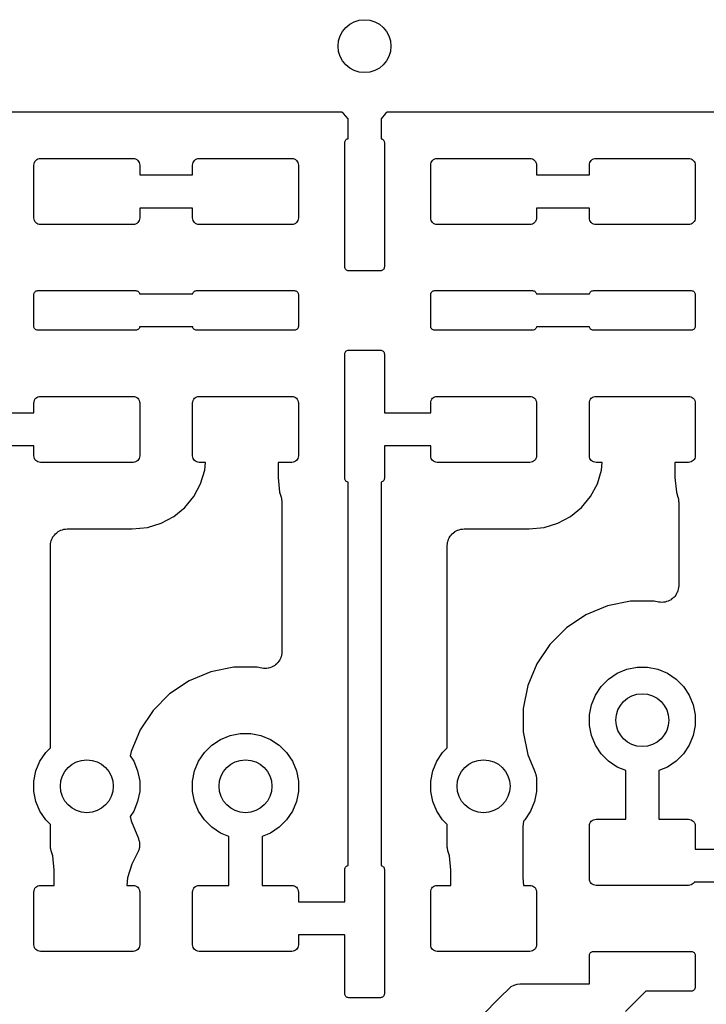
# Model space of a CAD drawing. Extents: x 59.9 to 90.6, y -72.1 to -46.5.
# Tile 12 of 24: x 73.9 to 79.1, y -67.8 to -60.3. Entities that reach past the tile are written whole.
import ezdxf

# ---------------------------------------------------------------- set-up
doc = ezdxf.new("R2010")
doc.units = 0
doc.header["$MEASUREMENT"] = 0
doc.layers.add('BLACK', color=7, linetype='CONTINUOUS')

msp = doc.modelspace()

# ---------------------------------------------------------------- linework, layer by layer
at = {"layer": 'BLACK', "linetype": 'CONTINUOUS'}
for p, q in [((76.3292, -61), (73.6708, -61)), ((76.3406, -61.0094), (76.3292, -61)), ((76.375, -61.0513), (76.3406, -61.0094)), ((76.6594, -61.0094), (76.625, -61.0513)), ((76.6708, -61), (76.6594, -61.0094)), ((79.3292, -61), (76.6708, -61)), ((76.375, -61.2005), (76.375, -61.0513)), ((76.625, -61.0513), (76.625, -61.2005)), ((76.35, -61.23), (76.3506, -61.2241)), ((76.35, -62.17), (76.35, -61.23)), ((76.3506, -61.2241), (76.3523, -61.2185)), ((76.3523, -61.2185), (76.3551, -61.2133)), ((76.3551, -61.2133), (76.3588, -61.2088)), ((76.3588, -61.2088), (76.3633, -61.2051)), ((76.3633, -61.2051), (76.3685, -61.2023)), ((76.3685, -61.2023), (76.3741, -61.2006)), ((76.3741, -61.2006), (76.375, -61.2005)), ((76.625, -61.2005), (76.6259, -61.2006)), ((76.6259, -61.2006), (76.6315, -61.2023)), ((76.6315, -61.2023), (76.6367, -61.2051)), ((76.6367, -61.2051), (76.6412, -61.2088)), ((76.6412, -61.2088), (76.6449, -61.2133)), ((76.6449, -61.2133), (76.6477, -61.2185)), ((76.6477, -61.2185), (76.6494, -61.2241)), ((76.6494, -61.2241), (76.65, -61.23)), ((76.65, -61.23), (76.65, -62.17)), ((74.001, -61.3902), (74.0038, -61.3809)), ((74.0038, -61.3809), (74.0084, -61.3722)), ((74.0084, -61.3722), (74.0146, -61.3646)), ((74.0146, -61.3646), (74.0222, -61.3584)), ((74.0222, -61.3584), (74.0309, -61.3538)), ((74.0309, -61.3538), (74.0402, -61.351)), ((74.0402, -61.351), (74.05, -61.35)), ((74.05, -61.35), (74.75, -61.35)), ((74.75, -61.35), (74.7598, -61.351)), ((74.7598, -61.351), (74.7691, -61.3538)), ((74.7691, -61.3538), (74.7778, -61.3584)), ((74.7778, -61.3584), (74.7854, -61.3646)), ((74.7854, -61.3646), (74.7916, -61.3722)), ((74.7916, -61.3722), (74.7962, -61.3809)), ((74.7962, -61.3809), (74.799, -61.3902)), ((75.201, -61.3902), (75.2038, -61.3809)), ((75.2038, -61.3809), (75.2084, -61.3722)), ((75.2084, -61.3722), (75.2146, -61.3646)), ((75.2146, -61.3646), (75.2222, -61.3584)), ((75.2222, -61.3584), (75.2309, -61.3538)), ((75.2309, -61.3538), (75.2402, -61.351)), ((75.2402, -61.351), (75.25, -61.35)), ((75.25, -61.35), (75.95, -61.35)), ((75.95, -61.35), (75.9598, -61.351)), ((75.9598, -61.351), (75.9691, -61.3538)), ((75.9691, -61.3538), (75.9778, -61.3584)), ((75.9778, -61.3584), (75.9854, -61.3646)), ((75.9854, -61.3646), (75.9916, -61.3722)), ((75.9916, -61.3722), (75.9962, -61.3809)), ((75.9962, -61.3809), (75.999, -61.3902)), ((77.001, -61.3902), (77.0038, -61.3809)), ((77.0038, -61.3809), (77.0084, -61.3722)), ((77.0084, -61.3722), (77.0146, -61.3646)), ((77.0146, -61.3646), (77.0222, -61.3584)), ((77.0222, -61.3584), (77.0309, -61.3538)), ((77.0309, -61.3538), (77.0402, -61.351)), ((77.0402, -61.351), (77.05, -61.35)), ((77.05, -61.35), (77.75, -61.35)), ((77.75, -61.35), (77.7598, -61.351)), ((77.7598, -61.351), (77.7691, -61.3538)), ((77.7691, -61.3538), (77.7778, -61.3584)), ((77.7778, -61.3584), (77.7854, -61.3646)), ((77.7854, -61.3646), (77.7916, -61.3722)), ((77.7916, -61.3722), (77.7962, -61.3809)), ((77.7962, -61.3809), (77.799, -61.3902)), ((78.201, -61.3902), (78.2038, -61.3809)), ((78.2038, -61.3809), (78.2084, -61.3722)), ((78.2084, -61.3722), (78.2146, -61.3646)), ((78.2146, -61.3646), (78.2222, -61.3584)), ((78.2222, -61.3584), (78.2309, -61.3538)), ((78.2309, -61.3538), (78.2402, -61.351)), ((78.2402, -61.351), (78.25, -61.35)), ((78.25, -61.35), (78.95, -61.35)), ((78.95, -61.35), (78.9598, -61.351)), ((78.9598, -61.351), (78.9691, -61.3538)), ((78.9691, -61.3538), (78.9778, -61.3584)), ((78.9778, -61.3584), (78.9854, -61.3646)), ((78.9854, -61.3646), (78.9916, -61.3722)), ((78.9916, -61.3722), (78.9962, -61.3809)), ((78.9962, -61.3809), (78.999, -61.3902)), ((74, -61.4), (74.001, -61.3902)), ((74, -61.8), (74, -61.4)), ((74.799, -61.3902), (74.8, -61.4)), ((74.8, -61.4), (74.8, -61.475)), ((75.2, -61.4), (75.201, -61.3902)), ((75.2, -61.475), (75.2, -61.4)), ((75.999, -61.3902), (76, -61.4)), ((76, -61.4), (76, -61.8)), ((77, -61.4), (77.001, -61.3902)), ((77, -61.8), (77, -61.4)), ((77.799, -61.3902), (77.8, -61.4)), ((77.8, -61.4), (77.8, -61.475)), ((78.2, -61.4), (78.201, -61.3902)), ((78.2, -61.475), (78.2, -61.4)), ((78.999, -61.3902), (79, -61.4)), ((79, -61.4), (79, -61.8)), ((74.8, -61.475), (75.2, -61.475)), ((77.8, -61.475), (78.2, -61.475)), ((75.2, -61.725), (74.8, -61.725)), ((74.8, -61.725), (74.8, -61.8)), ((75.2, -61.8), (75.2, -61.725)), ((78.2, -61.725), (77.8, -61.725)), ((77.8, -61.725), (77.8, -61.8)), ((78.2, -61.8), (78.2, -61.725)), ((74.001, -61.8098), (74, -61.8)), ((74.0038, -61.8191), (74.001, -61.8098)), ((74.0084, -61.8278), (74.0038, -61.8191)), ((74.0146, -61.8354), (74.0084, -61.8278)), ((74.7916, -61.8278), (74.7854, -61.8354)), ((74.7962, -61.8191), (74.7916, -61.8278)), ((74.799, -61.8098), (74.7962, -61.8191)), ((74.8, -61.8), (74.799, -61.8098)), ((75.201, -61.8098), (75.2, -61.8)), ((75.2038, -61.8191), (75.201, -61.8098)), ((75.2084, -61.8278), (75.2038, -61.8191)), ((75.2146, -61.8354), (75.2084, -61.8278)), ((75.9916, -61.8278), (75.9854, -61.8354)), ((75.9962, -61.8191), (75.9916, -61.8278)), ((75.999, -61.8098), (75.9962, -61.8191)), ((76, -61.8), (75.999, -61.8098)), ((77.001, -61.8098), (77, -61.8)), ((77.0038, -61.8191), (77.001, -61.8098)), ((77.0084, -61.8278), (77.0038, -61.8191)), ((77.0146, -61.8354), (77.0084, -61.8278)), ((77.7916, -61.8278), (77.7854, -61.8354)), ((77.7962, -61.8191), (77.7916, -61.8278)), ((77.799, -61.8098), (77.7962, -61.8191)), ((77.8, -61.8), (77.799, -61.8098)), ((78.201, -61.8098), (78.2, -61.8)), ((78.2038, -61.8191), (78.201, -61.8098)), ((78.2084, -61.8278), (78.2038, -61.8191)), ((78.2146, -61.8354), (78.2084, -61.8278)), ((78.9916, -61.8278), (78.9854, -61.8354)), ((78.9962, -61.8191), (78.9916, -61.8278)), ((78.999, -61.8098), (78.9962, -61.8191)), ((79, -61.8), (78.999, -61.8098)), ((74.0222, -61.8416), (74.0146, -61.8354)), ((74.0309, -61.8462), (74.0222, -61.8416)), ((74.0402, -61.849), (74.0309, -61.8462)), ((74.05, -61.85), (74.0402, -61.849)), ((74.75, -61.85), (74.05, -61.85)), ((74.7598, -61.849), (74.75, -61.85)), ((74.7691, -61.8462), (74.7598, -61.849)), ((74.7778, -61.8416), (74.7691, -61.8462)), ((74.7854, -61.8354), (74.7778, -61.8416)), ((75.2222, -61.8416), (75.2146, -61.8354)), ((75.2309, -61.8462), (75.2222, -61.8416)), ((75.2402, -61.849), (75.2309, -61.8462)), ((75.25, -61.85), (75.2402, -61.849)), ((75.95, -61.85), (75.25, -61.85)), ((75.9598, -61.849), (75.95, -61.85)), ((75.9691, -61.8462), (75.9598, -61.849)), ((75.9778, -61.8416), (75.9691, -61.8462)), ((75.9854, -61.8354), (75.9778, -61.8416)), ((77.0222, -61.8416), (77.0146, -61.8354)), ((77.0309, -61.8462), (77.0222, -61.8416)), ((77.0402, -61.849), (77.0309, -61.8462)), ((77.05, -61.85), (77.0402, -61.849)), ((77.75, -61.85), (77.05, -61.85)), ((77.7598, -61.849), (77.75, -61.85)), ((77.7691, -61.8462), (77.7598, -61.849)), ((77.7778, -61.8416), (77.7691, -61.8462)), ((77.7854, -61.8354), (77.7778, -61.8416)), ((78.2222, -61.8416), (78.2146, -61.8354)), ((78.2309, -61.8462), (78.2222, -61.8416)), ((78.2402, -61.849), (78.2309, -61.8462)), ((78.25, -61.85), (78.2402, -61.849)), ((78.95, -61.85), (78.25, -61.85)), ((78.9598, -61.849), (78.95, -61.85)), ((78.9691, -61.8462), (78.9598, -61.849)), ((78.9778, -61.8416), (78.9691, -61.8462)), ((78.9854, -61.8354), (78.9778, -61.8416)), ((76.3506, -62.1759), (76.35, -62.17)), ((76.3523, -62.1815), (76.3506, -62.1759)), ((76.3551, -62.1867), (76.3523, -62.1815)), ((76.3588, -62.1912), (76.3551, -62.1867)), ((76.3633, -62.1949), (76.3588, -62.1912)), ((76.3685, -62.1977), (76.3633, -62.1949)), ((76.3741, -62.1994), (76.3685, -62.1977)), ((76.38, -62.2), (76.3741, -62.1994)), ((76.62, -62.2), (76.38, -62.2)), ((76.6259, -62.1994), (76.62, -62.2)), ((76.6315, -62.1977), (76.6259, -62.1994)), ((76.6367, -62.1949), (76.6315, -62.1977)), ((76.6412, -62.1912), (76.6367, -62.1949)), ((76.6449, -62.1867), (76.6412, -62.1912)), ((76.6477, -62.1815), (76.6449, -62.1867)), ((76.6494, -62.1759), (76.6477, -62.1815)), ((76.65, -62.17), (76.6494, -62.1759)), ((74.0088, -62.3588), (74.0133, -62.3551)), ((74.0133, -62.3551), (74.0185, -62.3523)), ((74.0185, -62.3523), (74.0241, -62.3506)), ((74.0241, -62.3506), (74.03, -62.35)), ((74.03, -62.35), (74.77, -62.35)), ((74.77, -62.35), (74.7759, -62.3506)), ((74.7759, -62.3506), (74.7815, -62.3523)), ((74.7815, -62.3523), (74.7867, -62.3551)), ((74.7867, -62.3551), (74.7912, -62.3588)), ((75.2088, -62.3588), (75.2133, -62.3551)), ((75.2133, -62.3551), (75.2185, -62.3523)), ((75.2185, -62.3523), (75.2241, -62.3506)), ((75.2241, -62.3506), (75.23, -62.35)), ((75.23, -62.35), (75.97, -62.35)), ((75.97, -62.35), (75.9759, -62.3506)), ((75.9759, -62.3506), (75.9815, -62.3523)), ((75.9815, -62.3523), (75.9867, -62.3551)), ((75.9867, -62.3551), (75.9912, -62.3588)), ((77.0088, -62.3588), (77.0133, -62.3551)), ((77.0133, -62.3551), (77.0185, -62.3523)), ((77.0185, -62.3523), (77.0241, -62.3506)), ((77.0241, -62.3506), (77.03, -62.35)), ((77.03, -62.35), (77.77, -62.35)), ((77.77, -62.35), (77.7759, -62.3506)), ((77.7759, -62.3506), (77.7815, -62.3523)), ((77.7815, -62.3523), (77.7867, -62.3551)), ((77.7867, -62.3551), (77.7912, -62.3588)), ((78.2088, -62.3588), (78.2133, -62.3551)), ((78.2133, -62.3551), (78.2185, -62.3523)), ((78.2185, -62.3523), (78.2241, -62.3506)), ((78.2241, -62.3506), (78.23, -62.35)), ((78.23, -62.35), (78.97, -62.35)), ((78.97, -62.35), (78.9759, -62.3506)), ((78.9759, -62.3506), (78.9815, -62.3523)), ((78.9815, -62.3523), (78.9867, -62.3551)), ((78.9867, -62.3551), (78.9912, -62.3588)), ((74, -62.38), (74.0006, -62.3741)), ((74, -62.62), (74, -62.38)), ((74.0006, -62.3741), (74.0023, -62.3685)), ((74.0023, -62.3685), (74.0051, -62.3633)), ((74.0051, -62.3633), (74.0088, -62.3588)), ((74.7912, -62.3588), (74.7949, -62.3633)), ((74.7949, -62.3633), (74.7977, -62.3685)), ((74.7977, -62.3685), (74.7994, -62.3741)), ((74.7994, -62.3741), (74.7995, -62.375)), ((74.7995, -62.375), (75.2005, -62.375)), ((75.2005, -62.375), (75.2006, -62.3741)), ((75.2006, -62.3741), (75.2023, -62.3685)), ((75.2023, -62.3685), (75.2051, -62.3633)), ((75.2051, -62.3633), (75.2088, -62.3588)), ((75.9912, -62.3588), (75.9949, -62.3633)), ((75.9949, -62.3633), (75.9977, -62.3685)), ((75.9977, -62.3685), (75.9994, -62.3741)), ((75.9994, -62.3741), (76, -62.38)), ((76, -62.38), (76, -62.62)), ((77, -62.38), (77.0006, -62.3741)), ((77, -62.62), (77, -62.38)), ((77.0006, -62.3741), (77.0023, -62.3685)), ((77.0023, -62.3685), (77.0051, -62.3633)), ((77.0051, -62.3633), (77.0088, -62.3588)), ((77.7912, -62.3588), (77.7949, -62.3633)), ((77.7949, -62.3633), (77.7977, -62.3685)), ((77.7977, -62.3685), (77.7994, -62.3741)), ((77.7994, -62.3741), (77.7995, -62.375)), ((77.7995, -62.375), (78.2005, -62.375)), ((78.2005, -62.375), (78.2006, -62.3741)), ((78.2006, -62.3741), (78.2023, -62.3685)), ((78.2023, -62.3685), (78.2051, -62.3633)), ((78.2051, -62.3633), (78.2088, -62.3588)), ((78.9912, -62.3588), (78.9949, -62.3633)), ((78.9949, -62.3633), (78.9977, -62.3685)), ((78.9977, -62.3685), (78.9994, -62.3741)), ((78.9994, -62.3741), (79, -62.38)), ((79, -62.38), (79, -62.62)), ((74.0006, -62.6259), (74, -62.62)), ((74.0023, -62.6315), (74.0006, -62.6259)), ((74.0051, -62.6367), (74.0023, -62.6315)), ((74.0088, -62.6412), (74.0051, -62.6367)), ((74.0133, -62.6449), (74.0088, -62.6412)), ((74.0185, -62.6477), (74.0133, -62.6449)), ((74.0241, -62.6494), (74.0185, -62.6477)), ((74.03, -62.65), (74.0241, -62.6494)), ((74.77, -62.65), (74.03, -62.65)), ((74.7759, -62.6494), (74.77, -62.65)), ((74.7815, -62.6477), (74.7759, -62.6494)), ((74.7867, -62.6449), (74.7815, -62.6477)), ((74.7912, -62.6412), (74.7867, -62.6449)), ((74.7949, -62.6367), (74.7912, -62.6412)), ((74.7977, -62.6315), (74.7949, -62.6367)), ((74.7994, -62.6259), (74.7977, -62.6315)), ((74.7995, -62.625), (74.7994, -62.6259)), ((75.2005, -62.625), (74.7995, -62.625)), ((75.2006, -62.6259), (75.2005, -62.625)), ((75.2023, -62.6315), (75.2006, -62.6259)), ((75.2051, -62.6367), (75.2023, -62.6315)), ((75.2088, -62.6412), (75.2051, -62.6367)), ((75.2133, -62.6449), (75.2088, -62.6412)), ((75.2185, -62.6477), (75.2133, -62.6449)), ((75.2241, -62.6494), (75.2185, -62.6477)), ((75.23, -62.65), (75.2241, -62.6494)), ((75.97, -62.65), (75.23, -62.65)), ((75.9759, -62.6494), (75.97, -62.65)), ((75.9815, -62.6477), (75.9759, -62.6494)), ((75.9867, -62.6449), (75.9815, -62.6477)), ((75.9912, -62.6412), (75.9867, -62.6449)), ((75.9949, -62.6367), (75.9912, -62.6412)), ((75.9977, -62.6315), (75.9949, -62.6367)), ((75.9994, -62.6259), (75.9977, -62.6315)), ((76, -62.62), (75.9994, -62.6259)), ((77.0006, -62.6259), (77, -62.62)), ((77.0023, -62.6315), (77.0006, -62.6259)), ((77.0051, -62.6367), (77.0023, -62.6315)), ((77.0088, -62.6412), (77.0051, -62.6367)), ((77.0133, -62.6449), (77.0088, -62.6412)), ((77.0185, -62.6477), (77.0133, -62.6449)), ((77.0241, -62.6494), (77.0185, -62.6477)), ((77.03, -62.65), (77.0241, -62.6494)), ((77.77, -62.65), (77.03, -62.65)), ((77.7759, -62.6494), (77.77, -62.65)), ((77.7815, -62.6477), (77.7759, -62.6494)), ((77.7867, -62.6449), (77.7815, -62.6477)), ((77.7912, -62.6412), (77.7867, -62.6449)), ((77.7949, -62.6367), (77.7912, -62.6412)), ((77.7977, -62.6315), (77.7949, -62.6367)), ((77.7994, -62.6259), (77.7977, -62.6315)), ((77.7995, -62.625), (77.7994, -62.6259)), ((78.2005, -62.625), (77.7995, -62.625)), ((78.2006, -62.6259), (78.2005, -62.625)), ((78.2023, -62.6315), (78.2006, -62.6259)), ((78.2051, -62.6367), (78.2023, -62.6315)), ((78.2088, -62.6412), (78.2051, -62.6367)), ((78.2133, -62.6449), (78.2088, -62.6412)), ((78.2185, -62.6477), (78.2133, -62.6449)), ((78.2241, -62.6494), (78.2185, -62.6477)), ((78.23, -62.65), (78.2241, -62.6494)), ((78.97, -62.65), (78.23, -62.65)), ((78.9759, -62.6494), (78.97, -62.65)), ((78.9815, -62.6477), (78.9759, -62.6494)), ((78.9867, -62.6449), (78.9815, -62.6477)), ((78.9912, -62.6412), (78.9867, -62.6449)), ((78.9949, -62.6367), (78.9912, -62.6412)), ((78.9977, -62.6315), (78.9949, -62.6367)), ((78.9994, -62.6259), (78.9977, -62.6315)), ((79, -62.62), (78.9994, -62.6259)), ((76.3633, -62.8051), (76.3685, -62.8023)), ((76.3685, -62.8023), (76.3741, -62.8006)), ((76.3741, -62.8006), (76.38, -62.8)), ((76.38, -62.8), (76.62, -62.8)), ((76.62, -62.8), (76.6259, -62.8006)), ((76.6259, -62.8006), (76.6315, -62.8023)), ((76.6315, -62.8023), (76.6367, -62.8051)), ((76.35, -62.83), (76.3506, -62.8241)), ((76.35, -63.77), (76.35, -62.83)), ((76.3506, -62.8241), (76.3523, -62.8185)), ((76.3523, -62.8185), (76.3551, -62.8133)), ((76.3551, -62.8133), (76.3588, -62.8088)), ((76.3588, -62.8088), (76.3633, -62.8051)), ((76.6367, -62.8051), (76.6412, -62.8088)), ((76.6412, -62.8088), (76.6449, -62.8133)), ((76.6449, -62.8133), (76.6477, -62.8185)), ((76.6477, -62.8185), (76.6494, -62.8241)), ((76.6494, -62.8241), (76.65, -62.83)), ((76.65, -62.83), (76.65, -63.2732)), ((74.0038, -63.1809), (74.0084, -63.1722)), ((74.0084, -63.1722), (74.0146, -63.1646)), ((74.0146, -63.1646), (74.0222, -63.1584)), ((74.0222, -63.1584), (74.0309, -63.1538)), ((74.0309, -63.1538), (74.0402, -63.151)), ((74.0402, -63.151), (74.05, -63.15)), ((74.05, -63.15), (74.75, -63.15)), ((74.75, -63.15), (74.7598, -63.151)), ((74.7598, -63.151), (74.7691, -63.1538)), ((74.7691, -63.1538), (74.7778, -63.1584)), ((74.7778, -63.1584), (74.7854, -63.1646)), ((74.7854, -63.1646), (74.7916, -63.1722)), ((74.7916, -63.1722), (74.7962, -63.1809)), ((75.2038, -63.1809), (75.2084, -63.1722)), ((75.2084, -63.1722), (75.2146, -63.1646)), ((75.2146, -63.1646), (75.2222, -63.1584)), ((75.2222, -63.1584), (75.2309, -63.1538)), ((75.2309, -63.1538), (75.2402, -63.151)), ((75.2402, -63.151), (75.25, -63.15)), ((75.25, -63.15), (75.95, -63.15)), ((75.95, -63.15), (75.9598, -63.151)), ((75.9598, -63.151), (75.9691, -63.1538)), ((75.9691, -63.1538), (75.9778, -63.1584)), ((75.9778, -63.1584), (75.9854, -63.1646)), ((75.9854, -63.1646), (75.9916, -63.1722)), ((75.9916, -63.1722), (75.9962, -63.1809)), ((77.0038, -63.1809), (77.0084, -63.1722)), ((77.0084, -63.1722), (77.0146, -63.1646)), ((77.0146, -63.1646), (77.0222, -63.1584)), ((77.0222, -63.1584), (77.0309, -63.1538)), ((77.0309, -63.1538), (77.0402, -63.151)), ((77.0402, -63.151), (77.05, -63.15)), ((77.05, -63.15), (77.75, -63.15)), ((77.75, -63.15), (77.7598, -63.151)), ((77.7598, -63.151), (77.7691, -63.1538)), ((77.7691, -63.1538), (77.7778, -63.1584)), ((77.7778, -63.1584), (77.7854, -63.1646)), ((77.7854, -63.1646), (77.7916, -63.1722)), ((77.7916, -63.1722), (77.7962, -63.1809)), ((78.2038, -63.1809), (78.2084, -63.1722)), ((78.2084, -63.1722), (78.2146, -63.1646)), ((78.2146, -63.1646), (78.2222, -63.1584)), ((78.2222, -63.1584), (78.2309, -63.1538)), ((78.2309, -63.1538), (78.2402, -63.151)), ((78.2402, -63.151), (78.25, -63.15)), ((78.25, -63.15), (78.95, -63.15)), ((78.95, -63.15), (78.9598, -63.151)), ((78.9598, -63.151), (78.9691, -63.1538)), ((78.9691, -63.1538), (78.9778, -63.1584)), ((78.9778, -63.1584), (78.9854, -63.1646)), ((78.9854, -63.1646), (78.9916, -63.1722)), ((78.9916, -63.1722), (78.9962, -63.1809)), ((74, -63.2), (74.001, -63.1902)), ((74, -63.275), (74, -63.2)), ((74.001, -63.1902), (74.0038, -63.1809)), ((74.7962, -63.1809), (74.799, -63.1902)), ((74.799, -63.1902), (74.8, -63.2)), ((74.8, -63.2), (74.8, -63.6)), ((75.2, -63.2), (75.201, -63.1902)), ((75.2, -63.6), (75.2, -63.2)), ((75.201, -63.1902), (75.2038, -63.1809)), ((75.9962, -63.1809), (75.999, -63.1902)), ((75.999, -63.1902), (76, -63.2)), ((76, -63.2), (76, -63.6)), ((77, -63.2), (77.001, -63.1902)), ((77, -63.275), (77, -63.2)), ((77.001, -63.1902), (77.0038, -63.1809)), ((77.7962, -63.1809), (77.799, -63.1902)), ((77.799, -63.1902), (77.8, -63.2)), ((77.8, -63.2), (77.8, -63.6)), ((78.2, -63.2), (78.201, -63.1902)), ((78.2, -63.6), (78.2, -63.2)), ((78.201, -63.1902), (78.2038, -63.1809)), ((78.9962, -63.1809), (78.999, -63.1902)), ((78.999, -63.1902), (79, -63.2)), ((79, -63.2), (79, -63.6)), ((73.6518, -63.275), (74, -63.275)), ((76.65, -63.2732), (76.6518, -63.275)), ((76.6518, -63.275), (77, -63.275)), ((74, -63.525), (73.65, -63.525)), ((74, -63.6), (74, -63.525)), ((77, -63.525), (76.65, -63.525)), ((76.65, -63.525), (76.65, -63.77)), ((77, -63.6), (77, -63.525)), ((74.001, -63.6098), (74, -63.6)), ((74.0038, -63.6191), (74.001, -63.6098)), ((74.0084, -63.6278), (74.0038, -63.6191)), ((74.7962, -63.6191), (74.7916, -63.6278)), ((74.799, -63.6098), (74.7962, -63.6191)), ((74.8, -63.6), (74.799, -63.6098)), ((75.201, -63.6098), (75.2, -63.6)), ((75.2038, -63.6191), (75.201, -63.6098)), ((75.2084, -63.6278), (75.2038, -63.6191)), ((75.9962, -63.6191), (75.9916, -63.6278)), ((75.999, -63.6098), (75.9962, -63.6191)), ((76, -63.6), (75.999, -63.6098)), ((77.001, -63.6098), (77, -63.6)), ((77.0038, -63.6191), (77.001, -63.6098)), ((77.0084, -63.6278), (77.0038, -63.6191)), ((77.7962, -63.6191), (77.7916, -63.6278)), ((77.799, -63.6098), (77.7962, -63.6191)), ((77.8, -63.6), (77.799, -63.6098)), ((78.201, -63.6098), (78.2, -63.6)), ((78.2038, -63.6191), (78.201, -63.6098)), ((78.2084, -63.6278), (78.2038, -63.6191)), ((78.9962, -63.6191), (78.9916, -63.6278)), ((78.999, -63.6098), (78.9962, -63.6191)), ((79, -63.6), (78.999, -63.6098)), ((74.0146, -63.6354), (74.0084, -63.6278)), ((74.0222, -63.6416), (74.0146, -63.6354)), ((74.0309, -63.6462), (74.0222, -63.6416)), ((74.0402, -63.649), (74.0309, -63.6462)), ((74.05, -63.65), (74.0402, -63.649)), ((74.75, -63.65), (74.05, -63.65)), ((74.7598, -63.649), (74.75, -63.65)), ((74.7691, -63.6462), (74.7598, -63.649)), ((74.7778, -63.6416), (74.7691, -63.6462)), ((74.7854, -63.6354), (74.7778, -63.6416)), ((74.7916, -63.6278), (74.7854, -63.6354)), ((75.2146, -63.6354), (75.2084, -63.6278)), ((75.2222, -63.6416), (75.2146, -63.6354)), ((75.2309, -63.6462), (75.2222, -63.6416)), ((75.2402, -63.649), (75.2309, -63.6462)), ((75.25, -63.65), (75.2402, -63.649)), ((75.2975, -63.65), (75.25, -63.65)), ((75.2918, -63.7078), (75.2975, -63.65)), ((75.95, -63.65), (75.847, -63.65)), ((75.847, -63.65), (75.847, -63.7638)), ((75.9598, -63.649), (75.95, -63.65)), ((75.9691, -63.6462), (75.9598, -63.649)), ((75.9778, -63.6416), (75.9691, -63.6462)), ((75.9854, -63.6354), (75.9778, -63.6416)), ((75.9916, -63.6278), (75.9854, -63.6354)), ((77.0146, -63.6354), (77.0084, -63.6278)), ((77.0222, -63.6416), (77.0146, -63.6354)), ((77.0309, -63.6462), (77.0222, -63.6416)), ((77.0402, -63.649), (77.0309, -63.6462)), ((77.05, -63.65), (77.0402, -63.649)), ((77.75, -63.65), (77.05, -63.65)), ((77.7598, -63.649), (77.75, -63.65)), ((77.7691, -63.6462), (77.7598, -63.649)), ((77.7778, -63.6416), (77.7691, -63.6462)), ((77.7854, -63.6354), (77.7778, -63.6416)), ((77.7916, -63.6278), (77.7854, -63.6354)), ((78.2146, -63.6354), (78.2084, -63.6278)), ((78.2222, -63.6416), (78.2146, -63.6354)), ((78.2309, -63.6462), (78.2222, -63.6416)), ((78.2402, -63.649), (78.2309, -63.6462)), ((78.25, -63.65), (78.2402, -63.649)), ((78.2975, -63.65), (78.25, -63.65)), ((78.2918, -63.7078), (78.2975, -63.65)), ((78.95, -63.65), (78.847, -63.65)), ((78.847, -63.65), (78.847, -63.7638)), ((78.9598, -63.649), (78.95, -63.65)), ((78.9691, -63.6462), (78.9598, -63.649)), ((78.9778, -63.6416), (78.9691, -63.6462)), ((78.9854, -63.6354), (78.9778, -63.6416)), ((78.9916, -63.6278), (78.9854, -63.6354)), ((75.2604, -63.8114), (75.2918, -63.7078)), ((75.847, -63.7638), (75.8578, -63.8739)), ((76.3506, -63.7759), (76.35, -63.77)), ((76.65, -63.77), (76.6494, -63.7759)), ((78.2604, -63.8114), (78.2918, -63.7078)), ((78.847, -63.7638), (78.8578, -63.8739)), ((75.2093, -63.9069), (75.2604, -63.8114)), ((76.3523, -63.7815), (76.3506, -63.7759)), ((76.3551, -63.7867), (76.3523, -63.7815)), ((76.3588, -63.7912), (76.3551, -63.7867)), ((76.3633, -63.7949), (76.3588, -63.7912)), ((76.3685, -63.7977), (76.3633, -63.7949)), ((76.3741, -63.7994), (76.3685, -63.7977)), ((76.375, -63.7995), (76.3741, -63.7994)), ((76.375, -66.7005), (76.375, -63.7995)), ((76.6259, -63.7994), (76.625, -63.7995)), ((76.625, -63.7995), (76.625, -66.7005)), ((76.6315, -63.7977), (76.6259, -63.7994)), ((76.6367, -63.7949), (76.6315, -63.7977)), ((76.6412, -63.7912), (76.6367, -63.7949)), ((76.6449, -63.7867), (76.6412, -63.7912)), ((76.6477, -63.7815), (76.6449, -63.7867)), ((76.6494, -63.7759), (76.6477, -63.7815)), ((78.2093, -63.9069), (78.2604, -63.8114)), ((75.1406, -63.9906), (75.2093, -63.9069)), ((75.8578, -63.8739), (75.8695, -63.9125)), ((75.8695, -63.9125), (75.87, -63.9142)), ((75.87, -63.9142), (75.871, -63.9195)), ((75.871, -63.9195), (75.8726, -63.9247)), ((78.1406, -63.9906), (78.2093, -63.9069)), ((78.8578, -63.8739), (78.8695, -63.9125)), ((78.8695, -63.9125), (78.87, -63.9142)), ((78.87, -63.9142), (78.871, -63.9195)), ((78.871, -63.9195), (78.8726, -63.9247)), ((75.0569, -64.0593), (75.1406, -63.9906)), ((75.8726, -63.9247), (75.8733, -63.9317)), ((75.8733, -63.9317), (75.8745, -63.9386)), ((75.8745, -63.9386), (75.8745, -63.944)), ((75.8745, -63.944), (75.875, -63.9494)), ((75.875, -63.9494), (75.875, -65.0823)), ((78.0569, -64.0593), (78.1406, -63.9906)), ((78.8726, -63.9247), (78.8733, -63.9317)), ((78.8733, -63.9317), (78.8745, -63.9386)), ((78.8745, -63.9386), (78.8745, -63.944)), ((78.8745, -63.944), (78.875, -63.9494)), ((78.875, -63.9494), (78.875, -64.5823)), ((74.9614, -64.1104), (75.0569, -64.0593)), ((77.9614, -64.1104), (78.0569, -64.0593)), ((74.7438, -64.153), (74.8578, -64.1418)), ((74.8578, -64.1418), (74.9614, -64.1104)), ((77.7438, -64.153), (77.8578, -64.1418)), ((77.8578, -64.1418), (77.9614, -64.1104)), ((74.141, -64.2195), (74.1467, -64.209)), ((74.1467, -64.209), (74.147, -64.2087)), ((74.147, -64.2087), (74.1472, -64.2083)), ((74.1472, -64.2083), (74.1549, -64.1991)), ((74.1549, -64.1991), (74.1625, -64.1899)), ((74.1625, -64.1899), (74.1629, -64.1896)), ((74.1629, -64.1896), (74.1631, -64.1893)), ((74.1631, -64.1893), (74.1725, -64.1818)), ((74.1725, -64.1818), (74.1817, -64.1743)), ((74.1817, -64.1743), (74.1821, -64.174)), ((74.1821, -64.174), (74.1825, -64.1738)), ((74.1825, -64.1738), (74.1931, -64.1682)), ((74.1931, -64.1682), (74.2036, -64.1626)), ((74.2036, -64.1626), (74.204, -64.1625)), ((74.204, -64.1625), (74.2044, -64.1623)), ((74.2044, -64.1623), (74.2159, -64.1589)), ((74.2159, -64.1589), (74.2273, -64.1555)), ((74.2273, -64.1555), (74.2278, -64.1554)), ((74.2278, -64.1554), (74.2282, -64.1553)), ((74.2282, -64.1553), (74.2401, -64.1542)), ((74.2401, -64.1542), (74.252, -64.153)), ((74.252, -64.153), (74.7438, -64.153)), ((77.141, -64.2195), (77.1467, -64.209)), ((77.1467, -64.209), (77.147, -64.2087)), ((77.147, -64.2087), (77.1472, -64.2083)), ((77.1472, -64.2083), (77.1549, -64.1991)), ((77.1549, -64.1991), (77.1625, -64.1899)), ((77.1625, -64.1899), (77.1629, -64.1896)), ((77.1629, -64.1896), (77.1631, -64.1893)), ((77.1631, -64.1893), (77.1725, -64.1818)), ((77.1725, -64.1818), (77.1817, -64.1743)), ((77.1817, -64.1743), (77.1821, -64.174)), ((77.1821, -64.174), (77.1825, -64.1738)), ((77.1825, -64.1738), (77.1931, -64.1682)), ((77.1931, -64.1682), (77.2036, -64.1626)), ((77.2036, -64.1626), (77.204, -64.1625)), ((77.204, -64.1625), (77.2044, -64.1623)), ((77.2044, -64.1623), (77.2159, -64.1589)), ((77.2159, -64.1589), (77.2273, -64.1555)), ((77.2273, -64.1555), (77.2278, -64.1554)), ((77.2278, -64.1554), (77.2282, -64.1553)), ((77.2282, -64.1553), (77.2401, -64.1542)), ((77.2401, -64.1542), (77.252, -64.153)), ((77.252, -64.153), (77.7438, -64.153)), ((74.125, -64.2783), (74.1263, -64.2663)), ((74.125, -64.2791), (74.125, -64.2783)), ((74.125, -64.2792), (74.125, -64.2791)), ((74.125, -64.2791), (74.125, -64.2791)), ((74.125, -64.28), (74.125, -64.2792)), ((74.125, -65.8093), (74.125, -64.28)), ((74.1263, -64.2663), (74.1276, -64.2545)), ((74.1276, -64.2545), (74.1277, -64.2541)), ((74.1277, -64.2541), (74.1278, -64.2536)), ((74.1278, -64.2536), (74.1314, -64.2422)), ((74.1314, -64.2422), (74.1349, -64.2308)), ((74.1349, -64.2308), (74.1351, -64.2304)), ((74.1351, -64.2304), (74.1353, -64.23)), ((74.1353, -64.23), (74.141, -64.2195)), ((77.125, -64.2783), (77.1263, -64.2663)), ((77.125, -64.2791), (77.125, -64.2783)), ((77.125, -64.2792), (77.125, -64.2791)), ((77.125, -64.2791), (77.125, -64.2791)), ((77.125, -64.28), (77.125, -64.2792)), ((77.125, -65.8093), (77.125, -64.28)), ((77.1263, -64.2663), (77.1276, -64.2545)), ((77.1276, -64.2545), (77.1277, -64.2541)), ((77.1277, -64.2541), (77.1278, -64.2536)), ((77.1278, -64.2536), (77.1314, -64.2422)), ((77.1314, -64.2422), (77.1349, -64.2308)), ((77.1349, -64.2308), (77.1351, -64.2304)), ((77.1351, -64.2304), (77.1353, -64.23)), ((77.1353, -64.23), (77.141, -64.2195)), ((78.875, -64.5841), (78.8736, -64.596)), ((78.875, -64.5823), (78.875, -64.5833)), ((78.875, -64.5833), (78.875, -64.5833)), ((78.875, -64.5833), (78.875, -64.5833)), ((78.875, -64.5833), (78.875, -64.5841)), ((78.8451, -64.6633), (78.8374, -64.6725)), ((78.8528, -64.6541), (78.8451, -64.6633)), ((78.853, -64.6537), (78.8528, -64.6541)), ((78.8532, -64.6534), (78.853, -64.6537)), ((78.859, -64.6428), (78.8532, -64.6534)), ((78.8647, -64.6324), (78.859, -64.6428)), ((78.8648, -64.632), (78.8647, -64.6324)), ((78.865, -64.6316), (78.8648, -64.632)), ((78.8686, -64.6201), (78.865, -64.6316)), ((78.8722, -64.6087), (78.8686, -64.6201)), ((78.8723, -64.6083), (78.8722, -64.6087)), ((78.8724, -64.608), (78.8723, -64.6083)), ((78.8736, -64.596), (78.8724, -64.608)), ((78.3375, -64.7346), (78.1737, -64.8024)), ((78.5114, -64.7), (78.3375, -64.7346)), ((78.6886, -64.7), (78.5114, -64.7)), ((78.7232, -64.7069), (78.6886, -64.7)), ((78.7352, -64.7081), (78.7232, -64.7069)), ((78.7471, -64.7093), (78.7352, -64.7081)), ((78.7475, -64.7093), (78.7471, -64.7093)), ((78.7479, -64.7093), (78.7475, -64.7093)), ((78.7599, -64.7082), (78.7479, -64.7093)), ((78.7718, -64.7071), (78.7599, -64.7082)), ((78.7722, -64.707), (78.7718, -64.7071)), ((78.7726, -64.7069), (78.7722, -64.707)), ((78.7842, -64.7034), (78.7726, -64.7069)), ((78.7956, -64.7001), (78.7842, -64.7034)), ((78.7959, -64.6999), (78.7956, -64.7001)), ((78.7963, -64.6998), (78.7959, -64.6999)), ((78.8069, -64.6941), (78.7963, -64.6998)), ((78.8175, -64.6886), (78.8069, -64.6941)), ((78.8178, -64.6883), (78.8175, -64.6886)), ((78.8182, -64.6882), (78.8178, -64.6883)), ((78.8275, -64.6806), (78.8182, -64.6882)), ((78.8369, -64.6731), (78.8275, -64.6806)), ((78.8371, -64.6728), (78.8369, -64.6731)), ((78.8374, -64.6725), (78.8371, -64.6728)), ((78.1737, -64.8024), (78.0263, -64.9009)), ((78.0263, -64.9009), (77.9009, -65.0263)), ((77.9009, -65.0263), (77.8024, -65.1737)), ((75.8722, -65.1087), (75.8686, -65.1201)), ((75.8723, -65.1083), (75.8722, -65.1087)), ((75.8724, -65.108), (75.8723, -65.1083)), ((75.8736, -65.096), (75.8724, -65.108)), ((75.875, -65.0841), (75.8736, -65.096)), ((75.875, -65.0823), (75.875, -65.0833)), ((75.875, -65.0833), (75.875, -65.0833)), ((75.875, -65.0833), (75.875, -65.0833)), ((75.875, -65.0833), (75.875, -65.0841)), ((75.8275, -65.1806), (75.8182, -65.1882)), ((75.8369, -65.1731), (75.8275, -65.1806)), ((75.8371, -65.1728), (75.8369, -65.1731)), ((75.8374, -65.1725), (75.8371, -65.1728)), ((75.8451, -65.1633), (75.8374, -65.1725)), ((75.8528, -65.1541), (75.8451, -65.1633)), ((75.853, -65.1537), (75.8528, -65.1541)), ((75.8532, -65.1534), (75.853, -65.1537)), ((75.859, -65.1428), (75.8532, -65.1534)), ((75.8647, -65.1324), (75.859, -65.1428)), ((75.8648, -65.132), (75.8647, -65.1324)), ((75.865, -65.1316), (75.8648, -65.132)), ((75.8686, -65.1201), (75.865, -65.1316)), ((77.8024, -65.1737), (77.7346, -65.3375)), ((75.3375, -65.2346), (75.1737, -65.3024)), ((75.5114, -65.2), (75.3375, -65.2346)), ((75.6886, -65.2), (75.5114, -65.2)), ((75.7232, -65.2069), (75.6886, -65.2)), ((75.7352, -65.2081), (75.7232, -65.2069)), ((75.7471, -65.2093), (75.7352, -65.2081)), ((75.7475, -65.2093), (75.7471, -65.2093)), ((75.7479, -65.2093), (75.7475, -65.2093)), ((75.7598, -65.2082), (75.7479, -65.2093)), ((75.7718, -65.2071), (75.7598, -65.2082)), ((75.7722, -65.207), (75.7718, -65.2071)), ((75.7726, -65.2069), (75.7722, -65.207)), ((75.7841, -65.2034), (75.7726, -65.2069)), ((75.7956, -65.2001), (75.7841, -65.2034)), ((75.7959, -65.1999), (75.7956, -65.2001)), ((75.7963, -65.1998), (75.7959, -65.1999)), ((75.807, -65.1941), (75.7963, -65.1998)), ((75.8175, -65.1886), (75.807, -65.1941)), ((75.8178, -65.1883), (75.8175, -65.1886)), ((75.8182, -65.1882), (75.8178, -65.1883)), ((78.345, -65.2893), (78.4105, -65.2455)), ((78.4105, -65.2455), (78.4833, -65.2154)), ((78.4833, -65.2154), (78.5606, -65.2)), ((78.5606, -65.2), (78.6394, -65.2)), ((78.6394, -65.2), (78.7167, -65.2154)), ((78.7167, -65.2154), (78.7895, -65.2455)), ((78.7895, -65.2455), (78.855, -65.2893)), ((75.1737, -65.3024), (75.0263, -65.4009)), ((78.2893, -65.345), (78.345, -65.2893)), ((78.855, -65.2893), (78.9107, -65.345)), ((75.0263, -65.4009), (74.9009, -65.5263)), ((77.7346, -65.3375), (77.7, -65.5114)), ((78.2154, -65.4833), (78.2455, -65.4105)), ((78.2455, -65.4105), (78.2893, -65.345)), ((78.9107, -65.345), (78.9545, -65.4105)), ((78.9545, -65.4105), (78.9846, -65.4833)), ((78.2, -65.5606), (78.2154, -65.4833)), ((78.9846, -65.4833), (79, -65.5606)), ((74.9009, -65.5263), (74.8024, -65.6737)), ((77.7, -65.5114), (77.7, -65.6886)), ((78.2, -65.6394), (78.2, -65.5606)), ((79, -65.5606), (79, -65.6394)), ((74.8024, -65.6737), (74.7346, -65.8375)), ((75.4833, -65.7154), (75.5606, -65.7)), ((75.5606, -65.7), (75.6394, -65.7)), ((75.6394, -65.7), (75.7167, -65.7154)), ((77.7, -65.6886), (77.7346, -65.8625)), ((78.2154, -65.7167), (78.2, -65.6394)), ((79, -65.6394), (78.9846, -65.7167)), ((75.345, -65.7893), (75.4105, -65.7455)), ((75.4105, -65.7455), (75.4833, -65.7154)), ((75.7167, -65.7154), (75.7895, -65.7455)), ((75.7895, -65.7455), (75.855, -65.7893)), ((78.2455, -65.7895), (78.2154, -65.7167)), ((78.9846, -65.7167), (78.9545, -65.7895)), ((74.0455, -65.9105), (74.0893, -65.845)), ((74.0893, -65.845), (74.125, -65.8093)), ((74.7346, -65.8375), (74.728, -65.8708)), ((75.2455, -65.9105), (75.2893, -65.845)), ((75.2893, -65.845), (75.345, -65.7893)), ((75.855, -65.7893), (75.9107, -65.845)), ((75.9107, -65.845), (75.9545, -65.9105)), ((77.0455, -65.9105), (77.0893, -65.845)), ((77.0893, -65.845), (77.125, -65.8093)), ((78.2893, -65.855), (78.2455, -65.7895)), ((78.345, -65.9107), (78.2893, -65.855)), ((78.9107, -65.855), (78.855, -65.9107)), ((78.9545, -65.7895), (78.9107, -65.855)), ((74.0154, -65.9833), (74.0455, -65.9105)), ((74.728, -65.8708), (74.7545, -65.9105)), ((74.7545, -65.9105), (74.7846, -65.9833)), ((75.2154, -65.9833), (75.2455, -65.9105)), ((75.9545, -65.9105), (75.9846, -65.9833)), ((77.0154, -65.9833), (77.0455, -65.9105)), ((77.7346, -65.8625), (77.7545, -65.9105)), ((77.7545, -65.9105), (77.7545, -65.9105)), ((77.7545, -65.9105), (77.7846, -65.9833)), ((78.4105, -65.9545), (78.345, -65.9107)), ((78.855, -65.9107), (78.7895, -65.9545)), ((74, -66.0606), (74.0154, -65.9833)), ((74.7846, -65.9833), (74.8, -66.0606)), ((75.2, -66.0606), (75.2154, -65.9833)), ((75.9846, -65.9833), (76, -66.0606)), ((77, -66.0606), (77.0154, -65.9833)), ((77.7846, -65.9833), (77.7846, -65.9833)), ((77.7846, -65.9833), (77.7899, -65.9961)), ((77.7899, -65.9961), (77.7906, -65.9977)), ((77.7906, -65.9977), (77.7921, -66.0031)), ((77.7921, -66.0031), (77.7942, -66.0082)), ((78.475, -65.9812), (78.4105, -65.9545)), ((78.475, -66.35), (78.475, -65.9812)), ((78.7895, -65.9545), (78.725, -65.9812)), ((78.725, -65.9812), (78.725, -66.35)), ((74, -66.1394), (74, -66.0606)), ((74.8, -66.0606), (74.8, -66.1394)), ((75.2, -66.1394), (75.2, -66.0606)), ((76, -66.0606), (76, -66.1394)), ((77, -66.1394), (77, -66.0606)), ((77.7942, -66.0082), (77.7955, -66.0149)), ((77.7955, -66.0149), (77.7974, -66.0215)), ((77.7974, -66.0215), (77.7979, -66.0271)), ((77.7979, -66.0271), (77.799, -66.0325)), ((77.7996, -66.0462), (77.7989, -66.0517)), ((77.7989, -66.0517), (77.7989, -66.0553)), ((77.7989, -66.0553), (77.8, -66.0606)), ((77.799, -66.0325), (77.799, -66.0394)), ((77.799, -66.0394), (77.7996, -66.0462)), ((77.8, -66.0606), (77.8, -66.1394)), ((74.0154, -66.2167), (74, -66.1394)), ((74.8, -66.1394), (74.7846, -66.2167)), ((75.2154, -66.2167), (75.2, -66.1394)), ((76, -66.1394), (75.9846, -66.2167)), ((77.0154, -66.2167), (77, -66.1394)), ((77.8, -66.1394), (77.7846, -66.2167)), ((74.0455, -66.2895), (74.0154, -66.2167)), ((74.7846, -66.2167), (74.7545, -66.2895)), ((75.2455, -66.2895), (75.2154, -66.2167)), ((75.9846, -66.2167), (75.9545, -66.2895)), ((77.0455, -66.2895), (77.0154, -66.2167)), ((77.7846, -66.2167), (77.7545, -66.2895)), ((74.0893, -66.355), (74.0455, -66.2895)), ((74.7545, -66.2895), (74.728, -66.3292)), ((75.2893, -66.355), (75.2455, -66.2895)), ((75.9545, -66.2895), (75.9107, -66.355)), ((77.0893, -66.355), (77.0455, -66.2895)), ((77.7545, -66.2895), (77.7107, -66.355)), ((74.125, -66.3907), (74.0893, -66.355)), ((74.728, -66.3292), (74.7346, -66.3625)), ((74.7346, -66.3625), (74.7899, -66.4961)), ((75.345, -66.4107), (75.2893, -66.355)), ((75.9107, -66.355), (75.855, -66.4107)), ((77.125, -66.3907), (77.0893, -66.355)), ((77.7011, -66.3646), (77.697, -66.4062)), ((77.7107, -66.355), (77.7011, -66.3646)), ((78.2038, -66.3809), (78.2084, -66.3722)), ((78.2084, -66.3722), (78.2146, -66.3646)), ((78.2146, -66.3646), (78.2222, -66.3584)), ((78.2222, -66.3584), (78.2309, -66.3538)), ((78.2309, -66.3538), (78.2402, -66.351)), ((78.2402, -66.351), (78.25, -66.35)), ((78.25, -66.35), (78.475, -66.35)), ((78.725, -66.35), (78.95, -66.35)), ((78.95, -66.35), (78.9598, -66.351)), ((78.9598, -66.351), (78.9691, -66.3538)), ((78.9691, -66.3538), (78.9778, -66.3584)), ((78.9778, -66.3584), (78.9854, -66.3646)), ((78.9854, -66.3646), (78.9916, -66.3722)), ((78.9916, -66.3722), (78.9962, -66.3809)), ((74.125, -66.5506), (74.125, -66.3907)), ((75.4105, -66.4545), (75.345, -66.4107)), ((75.855, -66.4107), (75.7895, -66.4545)), ((77.125, -66.5506), (77.125, -66.3907)), ((77.697, -66.4062), (77.697, -66.7938)), ((78.2, -66.4), (78.201, -66.3902)), ((78.2, -66.8), (78.2, -66.4)), ((78.201, -66.3902), (78.2038, -66.3809)), ((78.9962, -66.3809), (78.999, -66.3902)), ((78.999, -66.3902), (79, -66.4)), ((79, -66.4), (79, -66.575)), ((74.7899, -66.4961), (74.7906, -66.4977)), ((74.7906, -66.4977), (74.7921, -66.5031)), ((74.7921, -66.5031), (74.7942, -66.5082)), ((74.7942, -66.5082), (74.7955, -66.5149)), ((74.7955, -66.5149), (74.7974, -66.5215)), ((74.7974, -66.5215), (74.7979, -66.5271)), ((74.7979, -66.5271), (74.799, -66.5325)), ((75.475, -66.4812), (75.4105, -66.4545)), ((75.475, -66.85), (75.475, -66.4812)), ((75.7895, -66.4545), (75.725, -66.4812)), ((75.725, -66.4812), (75.725, -66.85)), ((74.1255, -66.556), (74.125, -66.5506)), ((74.1255, -66.5614), (74.1255, -66.556)), ((74.1267, -66.5683), (74.1255, -66.5614)), ((74.1274, -66.5753), (74.1267, -66.5683)), ((74.129, -66.5805), (74.1274, -66.5753)), ((74.13, -66.5858), (74.129, -66.5805)), ((74.1305, -66.5875), (74.13, -66.5858)), ((74.1422, -66.6261), (74.1305, -66.5875)), ((74.7867, -66.5994), (74.7846, -66.6045)), ((74.7894, -66.5945), (74.7867, -66.5994)), ((74.7914, -66.588), (74.7894, -66.5945)), ((74.7941, -66.5816), (74.7914, -66.588)), ((74.7952, -66.5762), (74.7941, -66.5816)), ((74.7968, -66.5708), (74.7952, -66.5762)), ((74.7976, -66.564), (74.7968, -66.5708)), ((74.7989, -66.5573), (74.7976, -66.564)), ((74.7996, -66.5462), (74.7989, -66.5517)), ((74.7989, -66.5517), (74.7989, -66.5573)), ((74.799, -66.5325), (74.799, -66.5394)), ((74.799, -66.5394), (74.7996, -66.5462)), ((77.1255, -66.556), (77.125, -66.5506)), ((77.1255, -66.5614), (77.1255, -66.556)), ((77.1267, -66.5683), (77.1255, -66.5614)), ((77.1274, -66.5753), (77.1267, -66.5683)), ((77.129, -66.5805), (77.1274, -66.5753)), ((77.13, -66.5858), (77.129, -66.5805)), ((77.1305, -66.5875), (77.13, -66.5858)), ((77.1422, -66.6261), (77.1305, -66.5875)), ((79, -66.575), (79.35, -66.575)), ((74.153, -66.7362), (74.1422, -66.6261)), ((74.7846, -66.6045), (74.7396, -66.6886)), ((77.153, -66.7362), (77.1422, -66.6261)), ((74.153, -66.85), (74.153, -66.7362)), ((74.7396, -66.6886), (74.7082, -66.7922)), ((76.35, -66.73), (76.3506, -66.7241)), ((76.35, -66.975), (76.35, -66.73)), ((76.3506, -66.7241), (76.3523, -66.7185)), ((76.3523, -66.7185), (76.3551, -66.7133)), ((76.3551, -66.7133), (76.3588, -66.7088)), ((76.3588, -66.7088), (76.3633, -66.7051)), ((76.3633, -66.7051), (76.3685, -66.7023)), ((76.3685, -66.7023), (76.3741, -66.7006)), ((76.3741, -66.7006), (76.375, -66.7005)), ((76.625, -66.7005), (76.6259, -66.7006)), ((76.6259, -66.7006), (76.6315, -66.7023)), ((76.6315, -66.7023), (76.6367, -66.7051)), ((76.6367, -66.7051), (76.6412, -66.7088)), ((76.6412, -66.7088), (76.6449, -66.7133)), ((76.6449, -66.7133), (76.6477, -66.7185)), ((76.6477, -66.7185), (76.6494, -66.7241)), ((76.6494, -66.7241), (76.65, -66.73)), ((76.65, -66.73), (76.65, -67.67)), ((77.153, -66.85), (77.153, -66.7362)), ((74.7082, -66.7922), (74.7025, -66.85)), ((77.697, -66.7938), (77.7025, -66.85)), ((78.201, -66.8098), (78.2, -66.8)), ((78.2038, -66.8191), (78.201, -66.8098)), ((78.2084, -66.8278), (78.2038, -66.8191)), ((78.9931, -66.825), (78.9916, -66.8278)), ((79.35, -66.825), (78.9931, -66.825)), ((74, -66.9), (74.001, -66.8902)), ((74, -67.3), (74, -66.9)), ((74.001, -66.8902), (74.0038, -66.8809)), ((74.0038, -66.8809), (74.0084, -66.8722)), ((74.0084, -66.8722), (74.0146, -66.8646)), ((74.0146, -66.8646), (74.0222, -66.8584)), ((74.0222, -66.8584), (74.0309, -66.8538)), ((74.0309, -66.8538), (74.0402, -66.851)), ((74.0402, -66.851), (74.05, -66.85)), ((74.05, -66.85), (74.153, -66.85)), ((74.7025, -66.85), (74.75, -66.85)), ((74.75, -66.85), (74.7598, -66.851)), ((74.7598, -66.851), (74.7691, -66.8538)), ((74.7691, -66.8538), (74.7778, -66.8584)), ((74.7778, -66.8584), (74.7854, -66.8646)), ((74.7854, -66.8646), (74.7916, -66.8722)), ((74.7916, -66.8722), (74.7962, -66.8809)), ((74.7962, -66.8809), (74.799, -66.8902)), ((74.799, -66.8902), (74.8, -66.9)), ((74.8, -66.9), (74.8, -67.3)), ((75.2, -66.9), (75.201, -66.8902)), ((75.2, -67.3), (75.2, -66.9)), ((75.201, -66.8902), (75.2038, -66.8809)), ((75.2038, -66.8809), (75.2084, -66.8722)), ((75.2084, -66.8722), (75.2146, -66.8646)), ((75.2146, -66.8646), (75.2222, -66.8584)), ((75.2222, -66.8584), (75.2309, -66.8538)), ((75.2309, -66.8538), (75.2402, -66.851)), ((75.2402, -66.851), (75.25, -66.85)), ((75.25, -66.85), (75.475, -66.85)), ((75.725, -66.85), (75.95, -66.85)), ((75.95, -66.85), (75.9598, -66.851)), ((75.9598, -66.851), (75.9691, -66.8538)), ((75.9691, -66.8538), (75.9778, -66.8584)), ((75.9778, -66.8584), (75.9854, -66.8646)), ((75.9854, -66.8646), (75.9916, -66.8722)), ((75.9916, -66.8722), (75.9962, -66.8809)), ((75.9962, -66.8809), (75.999, -66.8902)), ((75.999, -66.8902), (76, -66.9)), ((76, -66.9), (76, -66.975)), ((77, -66.9), (77.001, -66.8902)), ((77, -67.3), (77, -66.9)), ((77.001, -66.8902), (77.0038, -66.8809)), ((77.0038, -66.8809), (77.0084, -66.8722)), ((77.0084, -66.8722), (77.0146, -66.8646)), ((77.0146, -66.8646), (77.0222, -66.8584)), ((77.0222, -66.8584), (77.0309, -66.8538)), ((77.0309, -66.8538), (77.0402, -66.851)), ((77.0402, -66.851), (77.05, -66.85)), ((77.05, -66.85), (77.153, -66.85)), ((77.7025, -66.85), (77.75, -66.85)), ((77.75, -66.85), (77.7598, -66.851)), ((77.7598, -66.851), (77.7691, -66.8538)), ((77.7691, -66.8538), (77.7778, -66.8584)), ((77.7778, -66.8584), (77.7854, -66.8646)), ((77.7854, -66.8646), (77.7916, -66.8722)), ((77.7916, -66.8722), (77.7962, -66.8809)), ((77.7962, -66.8809), (77.799, -66.8902)), ((77.799, -66.8902), (77.8, -66.9)), ((77.8, -66.9), (77.8, -67.3)), ((78.2146, -66.8354), (78.2084, -66.8278)), ((78.2222, -66.8416), (78.2146, -66.8354)), ((78.2309, -66.8462), (78.2222, -66.8416)), ((78.2402, -66.849), (78.2309, -66.8462)), ((78.25, -66.85), (78.2402, -66.849)), ((78.95, -66.85), (78.25, -66.85)), ((78.9598, -66.849), (78.95, -66.85)), ((78.9691, -66.8462), (78.9598, -66.849)), ((78.9778, -66.8416), (78.9691, -66.8462)), ((78.9854, -66.8354), (78.9778, -66.8416)), ((78.9916, -66.8278), (78.9854, -66.8354)), ((76, -66.975), (76.35, -66.975)), ((76.3482, -67.225), (76, -67.225)), ((76, -67.225), (76, -67.3)), ((76.35, -67.2268), (76.3482, -67.225)), ((76.35, -67.67), (76.35, -67.2268)), ((74.001, -67.3098), (74, -67.3)), ((74.0038, -67.3191), (74.001, -67.3098)), ((74.0084, -67.3278), (74.0038, -67.3191)), ((74.0146, -67.3354), (74.0084, -67.3278)), ((74.0222, -67.3416), (74.0146, -67.3354)), ((74.0309, -67.3462), (74.0222, -67.3416)), ((74.0402, -67.349), (74.0309, -67.3462)), ((74.7691, -67.3462), (74.7598, -67.349)), ((74.7778, -67.3416), (74.7691, -67.3462)), ((74.7854, -67.3354), (74.7778, -67.3416)), ((74.7916, -67.3278), (74.7854, -67.3354)), ((74.7962, -67.3191), (74.7916, -67.3278)), ((74.799, -67.3098), (74.7962, -67.3191)), ((74.8, -67.3), (74.799, -67.3098)), ((75.201, -67.3098), (75.2, -67.3)), ((75.2038, -67.3191), (75.201, -67.3098)), ((75.2084, -67.3278), (75.2038, -67.3191)), ((75.2146, -67.3354), (75.2084, -67.3278)), ((75.2222, -67.3416), (75.2146, -67.3354)), ((75.2309, -67.3462), (75.2222, -67.3416)), ((75.2402, -67.349), (75.2309, -67.3462)), ((75.9691, -67.3462), (75.9598, -67.349)), ((75.9778, -67.3416), (75.9691, -67.3462)), ((75.9854, -67.3354), (75.9778, -67.3416)), ((75.9916, -67.3278), (75.9854, -67.3354)), ((75.9962, -67.3191), (75.9916, -67.3278)), ((75.999, -67.3098), (75.9962, -67.3191)), ((76, -67.3), (75.999, -67.3098)), ((77.001, -67.3098), (77, -67.3)), ((77.0038, -67.3191), (77.001, -67.3098)), ((77.0084, -67.3278), (77.0038, -67.3191)), ((77.0146, -67.3354), (77.0084, -67.3278)), ((77.0222, -67.3416), (77.0146, -67.3354)), ((77.0309, -67.3462), (77.0222, -67.3416)), ((77.0402, -67.349), (77.0309, -67.3462)), ((77.7691, -67.3462), (77.7598, -67.349)), ((77.7778, -67.3416), (77.7691, -67.3462)), ((77.7854, -67.3354), (77.7778, -67.3416)), ((77.7916, -67.3278), (77.7854, -67.3354)), ((77.7962, -67.3191), (77.7916, -67.3278)), ((77.799, -67.3098), (77.7962, -67.3191)), ((77.8, -67.3), (77.799, -67.3098)), ((74.05, -67.35), (74.0402, -67.349)), ((74.75, -67.35), (74.05, -67.35)), ((74.7598, -67.349), (74.75, -67.35)), ((75.25, -67.35), (75.2402, -67.349)), ((75.95, -67.35), (75.25, -67.35)), ((75.9598, -67.349), (75.95, -67.35)), ((77.05, -67.35), (77.0402, -67.349)), ((77.75, -67.35), (77.05, -67.35)), ((77.7598, -67.349), (77.75, -67.35)), ((78.2, -67.38), (78.2006, -67.3741)), ((78.2, -67.5957), (78.2, -67.38)), ((78.2006, -67.3741), (78.2023, -67.3685)), ((78.2023, -67.3685), (78.2051, -67.3633)), ((78.2051, -67.3633), (78.2088, -67.3588)), ((78.2088, -67.3588), (78.2133, -67.3551)), ((78.2133, -67.3551), (78.2185, -67.3523)), ((78.2185, -67.3523), (78.2241, -67.3506)), ((78.2241, -67.3506), (78.23, -67.35)), ((78.23, -67.35), (78.97, -67.35)), ((78.97, -67.35), (78.9759, -67.3506)), ((78.9759, -67.3506), (78.9815, -67.3523)), ((78.9815, -67.3523), (78.9867, -67.3551)), ((78.9867, -67.3551), (78.9912, -67.3588)), ((78.9912, -67.3588), (78.9949, -67.3633)), ((78.9949, -67.3633), (78.9977, -67.3685)), ((78.9977, -67.3685), (78.9994, -67.3741)), ((78.9994, -67.3741), (79, -67.38)), ((79, -67.38), (79, -67.62)), ((77.5367, -67.6866), (77.5866, -67.6367)), ((77.5866, -67.6367), (77.5905, -67.6319)), ((77.5905, -67.6319), (77.6095, -67.6163)), ((77.6095, -67.6163), (77.6312, -67.6047)), ((77.6312, -67.6047), (77.6548, -67.5975)), ((77.6548, -67.5975), (77.6732, -67.5957)), ((77.6732, -67.5957), (77.6793, -67.5951)), ((77.6732, -67.5957), (77.6732, -67.5957)), ((77.6793, -67.5951), (77.6854, -67.5957)), ((77.6854, -67.5957), (78.2, -67.5957)), ((78.9867, -67.6449), (78.9815, -67.6477)), ((78.9912, -67.6412), (78.9867, -67.6449)), ((78.9949, -67.6367), (78.9912, -67.6412)), ((78.9977, -67.6315), (78.9949, -67.6367)), ((78.9994, -67.6259), (78.9977, -67.6315)), ((79, -67.62), (78.9994, -67.6259)), ((76.3506, -67.6759), (76.35, -67.67)), ((76.3523, -67.6815), (76.3506, -67.6759)), ((76.3551, -67.6867), (76.3523, -67.6815)), ((76.3588, -67.6912), (76.3551, -67.6867)), ((76.3633, -67.6949), (76.3588, -67.6912)), ((76.3685, -67.6977), (76.3633, -67.6949)), ((76.3741, -67.6994), (76.3685, -67.6977)), ((76.38, -67.7), (76.3741, -67.6994)), ((76.62, -67.7), (76.38, -67.7)), ((76.6259, -67.6994), (76.62, -67.7)), ((76.6315, -67.6977), (76.6259, -67.6994)), ((76.6367, -67.6949), (76.6315, -67.6977)), ((76.6412, -67.6912), (76.6367, -67.6949)), ((76.6449, -67.6867), (76.6412, -67.6912)), ((76.6477, -67.6815), (76.6449, -67.6867)), ((76.6494, -67.6759), (76.6477, -67.6815)), ((76.65, -67.67), (76.6494, -67.6759)), ((77.3732, -67.85), (77.5367, -67.6866)), ((77.5367, -67.6866), (77.5367, -67.6866)), ((78.6268, -67.65), (78.472, -67.8048)), ((78.97, -67.65), (78.6268, -67.65)), ((78.9759, -67.6494), (78.97, -67.65)), ((78.9815, -67.6477), (78.9759, -67.6494))]:
    msp.add_line(p, q, dxfattribs=at)
at = {"layer": 'BLACK'}
for centre in [(76.5, -60.5), (78.6, -65.6), (74.4, -66.1), (75.6, -66.1), (77.4, -66.1)]:
    msp.add_circle(centre, 0.2, dxfattribs=at)

doc.saveas('drawing.dxf')
